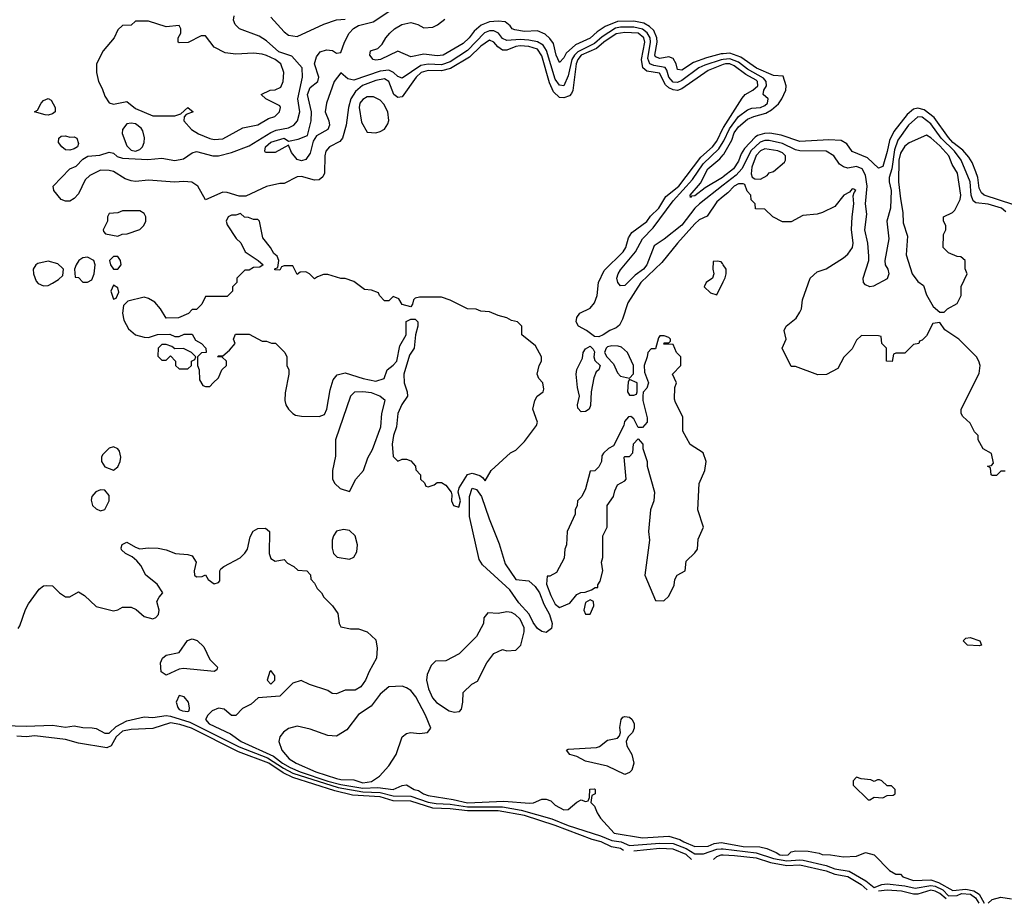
# Model space of a CAD drawing. Header units: inches. Extents: x 2671394 to 2765652, y 830470 to 955458.
# Tile 93 of 256: x 2726780 to 2731286, y 830969 to 835012. Entities that reach past the tile are written whole.
import ezdxf

# ---------------------------------------------------------------- set-up
doc = ezdxf.new("R2010")
doc.units = ezdxf.units.IN
doc.header["$MEASUREMENT"] = 0
doc.layers.add('C7823', color=7, linetype='Continuous')
doc.layers.add('C7833', color=7, linetype='Continuous')

msp = doc.modelspace()

# ---------------------------------------------------------------- linework, layer by layer
at = {"layer": 'C7823', "color": 2}
for points, elevation in [([(2730000, 834806.7), (2729930, 834780.3), (2729810, 834695.6), (2729790, 834688.2), (2729770, 834690.7), (2729750, 834700.3), (2729734.7, 834714.7), (2729707.9, 834767.9), (2729650, 834777.2), (2729632.2, 834792.2), (2729625, 834830), (2729640.2, 834910), (2729635.9, 834930), (2729610, 834951.1), (2729550, 834954), (2729510, 834947.8), (2729452.7, 834910), (2729419.9, 834880.1), (2729350, 834849.8), (2729334.3, 834830), (2729327, 834810), (2729311.2, 834688.8), (2729305.7, 834674.3), (2729295.8, 834664.2), (2729270, 834655.1), (2729250, 834656.9), (2729222.6, 834682.6), (2729204, 834724), (2729170, 834846.6), (2729150, 834877.2), (2729110.3, 834889.7), (2729070, 834892.2), (2729050, 834889.7), (2729010, 834873.3), (2728990, 834872.6), (2728967.6, 834887.6), (2728950, 834909.5), (2728930, 834918.7), (2728890, 834890.9), (2728838.6, 834841.4), (2728751.6, 834788.4), (2728710, 834778), (2728650, 834779.8), (2728617.6, 834770), (2728595.2, 834750), (2728530, 834659.6), (2728510, 834655.6), (2728492, 834670), (2728470, 834729.6), (2728450, 834741.5), (2728410, 834734.2), (2728348.3, 834711.7), (2728316.3, 834683.7), (2728295.6, 834650), (2728285.3, 834610), (2728274.9, 834530), (2728258, 834470), (2728244.7, 834455.3), (2728198.4, 834430), (2728180.9, 834410), (2728176.1, 834390), (2728175.3, 834310), (2728167.2, 834292.8), (2728150, 834279.6), (2728130, 834278.7), (2728070, 834295.1), (2728050, 834292.8), (2727990, 834262.7), (2727970, 834262.7), (2727910, 834249.5), (2727814.5, 834205.5), (2727784.9, 834204.9), (2727730, 834221.6), (2727710, 834222.4), (2727630, 834188), (2727595.1, 834250), (2727568.3, 834268.3), (2727531.7, 834271.7), (2727488.5, 834268.5), (2727370, 834278), (2727310, 834272.1), (2727290, 834274.5), (2727263.7, 834283.7), (2727210, 834317), (2727190, 834322.9), (2727150, 834324.5), (2727100.7, 834299.3), (2727080.3, 834279.7), (2727050, 834216), (2727030, 834193.6), (2727010, 834181.3), (2726990, 834181.3), (2726969.5, 834190), (2726936, 834230), (2726934, 834250), (2727009.6, 834330), (2727038, 834342), (2727070, 834374.8), (2727091.8, 834388.2), (2727147.6, 834392.4), (2727190, 834406), (2727210, 834401), (2727226.4, 834386.4), (2727250, 834378), (2727367.3, 834372.7), (2727430, 834379.1), (2727490, 834367.5), (2727530, 834374.9), (2727570, 834403.1), (2727590, 834408.8), (2727664.7, 834390), (2727690, 834389), (2727750, 834405.3), (2727830, 834435.3), (2727930, 834496.9), (2727953.8, 834506.2), (2728010, 834516.9), (2728034.3, 834530), (2728050.9, 834550), (2728062.7, 834590), (2728053.6, 834650), (2728074, 834750), (2728072.1, 834792.1), (2728026, 834846), (2727965.9, 834865.9), (2727910, 834916.3), (2727876.8, 834936.8), (2727786.6, 834970), (2727766.6, 834990), (2727759.3, 835010), (2727761.2, 835030)], 10), ([(2730000, 834830.4), (2729990, 834829.3), (2729915.5, 834804.5), (2729888.6, 834791.4), (2729810, 834734.2), (2729790, 834725.5), (2729770, 834727.1), (2729750, 834749.7), (2729741.7, 834781.7), (2729733.7, 834793.7), (2729682.3, 834802.3), (2729664.2, 834810), (2729654.1, 834834.1), (2729667.4, 834910), (2729664.9, 834930), (2729652, 834952), (2729630, 834968.6), (2729590, 834978.7), (2729530, 834978.7), (2729506.9, 834973.1), (2729445.4, 834934.6), (2729410, 834903.7), (2729334.2, 834865.8), (2729318.3, 834850), (2729307.2, 834830), (2729290, 834756), (2729270, 834709.7), (2729250, 834713.3), (2729230, 834740.5), (2729191, 834871), (2729175.8, 834895.8), (2729150, 834910.7), (2729110, 834918.8), (2729070, 834922.3), (2729010, 834917.2), (2728990, 834925.7), (2728970.6, 834950.6), (2728950, 834960.7), (2728930, 834961.5), (2728907.9, 834952.1), (2728830, 834871.7), (2728750, 834819), (2728710, 834805.4), (2728650, 834809.2), (2728616.6, 834803.4), (2728530, 834744.7), (2728510, 834751.8), (2728490.8, 834770.8), (2728470, 834780.9), (2728430, 834776.2), (2728310, 834736.4), (2728281.7, 834741.7), (2728250, 834769), (2728218.8, 834730), (2728184, 834630), (2728178.8, 834590), (2728194.8, 834550), (2728197.3, 834530), (2728190.7, 834510), (2728138.8, 834481.2), (2728122.8, 834457.2), (2728110, 834402), (2728090, 834373.2), (2728070, 834367), (2728050, 834373.2), (2728024.1, 834404.1), (2728010, 834438), (2727950, 834405.2), (2727905.2, 834405.2), (2727902, 834410), (2727905.1, 834430), (2727930, 834451.6), (2727990, 834470.3), (2728010, 834456), (2728054.8, 834465.2), (2728097.2, 834482.8), (2728114, 834550), (2728116, 834590), (2728098, 834670), (2728110, 834702), (2728144, 834730), (2728149.3, 834750), (2728129.7, 834809.7), (2728138, 834842), (2728155.1, 834864.9), (2728184.9, 834875.1), (2728211.9, 834871.9), (2728230, 834858.8), (2728250, 834862), (2728266, 834910), (2728288, 834950), (2728307.4, 834972.6), (2728330, 834986), (2728397.5, 835002.5), (2728469.4, 835050)], 6), ([(2727930, 835024.4), (2727990, 834956.5), (2728010, 834942), (2728050, 834934.9), (2728171.6, 834991.6), (2728230, 835011), (2728270, 835015.5)], 10), ([(2730000, 834856.7), (2729990, 834855.8), (2729922.7, 834837.3), (2729863.8, 834816.2), (2729810, 834780.7), (2729790, 834785.2), (2729784.2, 834810), (2729770, 834834.5), (2729750, 834842.4), (2729710, 834834.7), (2729690, 834842), (2729686.6, 834850), (2729696.8, 834910), (2729695.6, 834930), (2729682.2, 834962.2), (2729661.5, 834981.5), (2729636.2, 834996.2), (2729590, 835005.4), (2729515.4, 835004.6), (2729459.4, 834980.6), (2729423, 834957), (2729390, 834927.4), (2729323.1, 834896.9), (2729281.3, 834858.7), (2729270, 834837.2), (2729250, 834817.2), (2729234.5, 834850), (2729222.7, 834902.7), (2729206.7, 834926.7), (2729185.4, 834945.4), (2729150, 834961.2), (2729090, 834957.6), (2729045.4, 834965.4), (2729034, 834970), (2729024.8, 834984.8), (2729002, 835002), (2728970, 835006.3), (2728930, 835003), (2728892.1, 834987.9), (2728859.9, 834960.1), (2728837.6, 834930), (2728810, 834903.6), (2728718, 834850), (2728690, 834846.3), (2728630, 834854), (2728570, 834842), (2728510, 834868.7), (2728431.3, 834830), (2728410, 834826.6), (2728398, 834830), (2728382, 834850), (2728386, 834870), (2728419.3, 834880.7), (2728439.3, 834900.7), (2728455.3, 834930), (2728474, 834950), (2728495.3, 834970), (2728528.7, 834990), (2728570, 834999.1), (2728602, 834990), (2728630, 834974.8), (2728670, 834978.8), (2728691.8, 834988.2), (2728725.6, 835014.4)], 2), ([(2730000, 834203.8), (2729970, 834179.3), (2729926, 834114), (2729890, 834096.2), (2729870, 834077.6), (2729790.5, 833990), (2729718.6, 833901.4), (2729623.2, 833810), (2729563.2, 833716.8), (2729538.6, 833641.4), (2729524.8, 833615.2), (2729510, 833602), (2729481, 833590), (2729450, 833569.5), (2729430, 833561.2), (2729410, 833562), (2729374, 833590), (2729337.2, 833610), (2729326.6, 833630), (2729329.4, 833650), (2729342.7, 833670), (2729390, 833693), (2729410, 833716.3), (2729423, 833750), (2729429.3, 833810), (2729455.4, 833864.6), (2729541.6, 833950), (2729553.7, 833970), (2729566.1, 834013.9), (2729581.4, 834038.6), (2729650, 834088.7), (2729666.1, 834113.9), (2729704.2, 834150), (2729736.9, 834203.1), (2729796.8, 834250), (2729896.8, 834383.2), (2729950, 834430.4), (2729970, 834455.8), (2730000, 834518)], 10), ([(2730000, 834255.7), (2729890.3, 834170), (2729869.1, 834150), (2729810, 834072.6), (2729730, 834007.6), (2729682.9, 833977.1), (2729650.3, 833890), (2729634.6, 833870), (2729596.1, 833843.9), (2729550, 833796), (2729530, 833794), (2729517.2, 833810), (2729512.3, 833830), (2729518.4, 833850), (2729530, 833867.3), (2729597.6, 833950), (2729629.6, 834010), (2729679.7, 834060.3), (2729770, 834183.6), (2729858.4, 834281.6), (2729907.7, 834352.3), (2729979.1, 834420.9), (2730000, 834453.5)], 6), ([(2730000, 834293.3), (2729995.8, 834290), (2729916.7, 834243.3), (2729870, 834205.6), (2729854.8, 834205.2), (2729850, 834198), (2729847.6, 834210), (2729895.1, 834264.9), (2729928.6, 834330), (2729984.1, 834375.9), (2730000, 834394)], 2), ([(2730000, 833890.8), (2729996.6, 833896.6), (2729990, 833904), (2729972, 833908), (2729954, 833906), (2729951.3, 833870), (2729956, 833850), (2729950.9, 833829.1), (2729922, 833810), (2729912, 833790), (2729942, 833762), (2729970, 833754), (2730000, 833813)], 14), ([(2726772.9, 832227.1), (2726781.2, 832238.8), (2726806.3, 832313.7), (2726820.2, 832339.8), (2726870, 832406), (2726890, 832421), (2726903.6, 832423.6), (2726930, 832422), (2726962, 832390), (2726990, 832371.3), (2727010, 832371.3), (2727050, 832394), (2727077.5, 832377.5), (2727130, 832326.8), (2727210, 832306.8), (2727228.9, 832311.1), (2727250, 832324.7), (2727290, 832324.7), (2727313.7, 832313.7), (2727350, 832281), (2727390, 832271), (2727404, 832276), (2727415.3, 832290), (2727419, 832310), (2727408, 832350), (2727418, 832370), (2727435.3, 832390), (2727409.6, 832430), (2727358, 832470), (2727334.5, 832514.5), (2727316.6, 832536.6), (2727294.8, 832554.8), (2727264, 832570), (2727246.6, 832586.6), (2727244, 832596), (2727248.9, 832611.1), (2727270, 832622), (2727310, 832598), (2727330, 832591.3), (2727370, 832596), (2727414.4, 832594.4), (2727450, 832586.8), (2727494, 832570), (2727550, 832564.9), (2727570, 832558.8), (2727587.7, 832530), (2727579.1, 832490), (2727580.7, 832470), (2727590, 832463), (2727615.1, 832464.9), (2727630, 832472), (2727642.8, 832450), (2727670, 832430.6), (2727690, 832437.3), (2727695.8, 832444.2), (2727696, 832490), (2727701.2, 832498.8), (2727714, 832510), (2727789.2, 832550), (2727810, 832570.8), (2727822, 832590), (2727834.3, 832645.7), (2727848.7, 832671.3), (2727870, 832683.7), (2727905.2, 832685.2), (2727922.8, 832670), (2727921.6, 832570), (2727930, 832546), (2727950, 832534.8), (2727990, 832542), (2728005.4, 832525.4), (2728034, 832510), (2728052.7, 832492.7), (2728094, 832490), (2728111.6, 832471.6), (2728112.7, 832452.7), (2728130, 832434), (2728142, 832410), (2728162, 832390), (2728172, 832370), (2728211.3, 832330), (2728235.3, 832295.3), (2728242, 832250), (2728250, 832234), (2728294.6, 832225.4), (2728330, 832224.7), (2728370, 832211.3), (2728410, 832174), (2728416.8, 832136.8), (2728413, 832090), (2728379.1, 832030), (2728363, 831990), (2728340.9, 831959.1), (2728316.1, 831943.9), (2728270, 831944), (2728230, 831928), (2728210, 831928.7), (2728190, 831942), (2728106, 831970), (2728068.4, 831988.4), (2728030, 831976), (2727970, 831917.2), (2727871.1, 831908.9), (2727839.8, 831880.2), (2727799.6, 831860.4), (2727770, 831828.7), (2727750, 831828.7), (2727716.6, 831856.6), (2727690, 831862), (2727661, 831850), (2727641, 831830), (2727631, 831810), (2727647.3, 831790), (2727744.9, 831744.9), (2727793, 831710), (2727942.2, 831642.2), (2727983, 831610), (2728018.2, 831590), (2728064, 831570), (2728190, 831528.1), (2728250, 831512.2), (2728350, 831496.1), (2728418.6, 831498.6), (2728489.7, 831490.3), (2728530, 831507.7), (2728550, 831511.3), (2728584.7, 831490), (2728605.1, 831485.1), (2728627.7, 831470), (2728650, 831462.3), (2728764.5, 831444.5), (2728830, 831428.7), (2728996, 831436), (2729113.6, 831426.4), (2729132.1, 831427.9), (2729170, 831444.7), (2729190, 831444.7), (2729210, 831438), (2729230, 831418), (2729270, 831396), (2729290, 831398), (2729330, 831432), (2729350, 831442), (2729370, 831434), (2729382, 831438), (2729387.3, 831452.7), (2729389, 831491), (2729410, 831492), (2729414, 831490), (2729414, 831470), (2729398, 831462), (2729394, 831430), (2729410, 831414), (2729422.5, 831382.5), (2729438.5, 831358.5), (2729501, 831290), (2729630, 831268.2), (2729750, 831276.4), (2729801.5, 831261.5), (2729818.7, 831250), (2729870, 831229.4), (2729930, 831230.2), (2729957.9, 831242.1), (2729990, 831247), (2730000, 831245.2)], 10), ([(2726710, 831783.1), (2726810, 831779.1), (2726930, 831783.6), (2726990, 831775.3), (2727030, 831781.6), (2727070, 831772.7), (2727112.3, 831772.3), (2727130, 831768.4), (2727170, 831746.7), (2727190, 831747), (2727221.4, 831778.6), (2727270, 831804.4), (2727350, 831822.8), (2727390, 831819.3), (2727450, 831828.1), (2727470, 831825.2), (2727558.1, 831798.1), (2727784.8, 831684.8), (2727914.1, 831634.1), (2727986.7, 831586.7), (2728030, 831565), (2728238.3, 831498.3), (2728350, 831478.8), (2728430, 831476.6), (2728490, 831461.4), (2728570, 831459), (2728650, 831431.3), (2728685.4, 831425.4), (2728750, 831422.8), (2728830, 831410.5), (2728990, 831410.6), (2729075.7, 831395.7), (2729215, 831355), (2729290, 831324.7), (2729438, 831278), (2729490, 831256.2), (2729533, 831250), (2729570, 831233.6), (2729710, 831244), (2729770, 831242.1), (2729830, 831219), (2729870, 831195.2), (2729910, 831195.9), (2729970, 831217), (2729990, 831218.6), (2730000, 831217.4)], 6), ([(2729543.8, 831210), (2729530, 831220.1), (2729488.1, 831228), (2729440.4, 831250), (2729400.1, 831260.1), (2729230, 831324.8), (2729089.9, 831370.1), (2728970, 831392.1), (2728830, 831391.5), (2728750, 831401.4), (2728670, 831404.4), (2728570, 831436), (2728490, 831438.5), (2728430, 831455.7), (2728303.7, 831463.7), (2728222.8, 831482.8), (2728030, 831544.6), (2727985.9, 831565.9), (2727920.8, 831610), (2727782.1, 831662.1), (2727567.2, 831770), (2727512.9, 831787.1), (2727470, 831794.4), (2727390, 831769.2), (2727290, 831764.7), (2727250, 831756.8), (2727222.5, 831730), (2727198.9, 831690), (2727179, 831681), (2727050, 831702), (2726990, 831719), (2726850, 831735.6), (2726810, 831730.3), (2726766.7, 831733.3)], 2), ([(2729855, 831170), (2729830, 831191.7), (2729770, 831216.1), (2729710, 831219), (2729590, 831207.3)], 2), ([(2729955.1, 831170), (2729970, 831182.4), (2729990, 831190.2), (2730000, 831189.9)], 2)]:
    msp.add_lwpolyline(points, dxfattribs=dict(at, elevation=elevation))
for points, elevation in [([(2727370, 835006), (2727310, 835006), (2727290, 834988), (2727250, 834986), (2727230, 834966), (2727212, 834930), (2727162, 834870), (2727131.3, 834810), (2727131.3, 834770), (2727141, 834730), (2727158, 834698), (2727170, 834662), (2727190, 834632), (2727210, 834626), (2727270, 834638), (2727310, 834606), (2727390, 834572), (2727490, 834572), (2727518, 834582), (2727550, 834611.3), (2727574, 834590), (2727542, 834578), (2727532.7, 834567.3), (2727532, 834550), (2727566, 834510), (2727598, 834490), (2727650, 834468), (2727670, 834464), (2727710, 834467.3), (2727802, 834518), (2727870, 834531), (2727919.5, 834560.5), (2727948, 834570), (2727968.7, 834590), (2727973.2, 834610), (2727970, 834618), (2727906, 834650), (2727886, 834670), (2727926, 834690), (2727950, 834691), (2727976, 834704), (2727986, 834730), (2727989.3, 834770), (2727975.1, 834810), (2727948.7, 834830), (2727910, 834849.2), (2727890, 834854), (2727850, 834859.3), (2727770, 834855.3), (2727720.4, 834860.4), (2727670, 834886), (2727630, 834938), (2727610, 834938), (2727551.6, 834908.4), (2727510, 834906), (2727506, 834910), (2727506, 834930), (2727518, 834950), (2727518, 834970), (2727510, 834986), (2727450, 834979)], 14), ([(2728399.7, 834659.7), (2728370, 834659.6), (2728350, 834647.6), (2728337.4, 834630), (2728334.3, 834610), (2728344, 834544), (2728370, 834498), (2728410, 834494.8), (2728430, 834501), (2728449.3, 834510.7), (2728464.5, 834535.5), (2728469.5, 834550.5), (2728465.6, 834590), (2728445.9, 834625.9), (2728430, 834644.5)], 14), ([(2726910, 834575.3), (2726896.4, 834576.4), (2726848, 834590), (2726862, 834598), (2726878, 834630), (2726890, 834642), (2726910, 834652), (2726923.6, 834643.6), (2726942, 834610), (2726942, 834590), (2726930, 834582)], 10), ([(2727290, 834539.3), (2727270, 834535.1), (2727250.6, 834510), (2727248.7, 834491.3), (2727270, 834434.8), (2727290, 834414.9), (2727310, 834410.4), (2727330, 834418), (2727342, 834430), (2727349.5, 834450), (2727352.1, 834472.1), (2727344.5, 834504.5), (2727336.6, 834516.6), (2727310, 834536)], 14), ([(2727010, 834474.8), (2727030, 834476), (2727042, 834470), (2727050, 834446), (2727044.7, 834430), (2727030, 834421.2), (2727010, 834415.1), (2726990, 834417), (2726972.7, 834430), (2726958, 834450), (2726959, 834470), (2726970, 834478.8), (2726990, 834480.7)], 10), ([(2727330, 834138), (2727250, 834138), (2727230, 834128), (2727190, 834126), (2727182, 834110), (2727182, 834090), (2727162, 834050), (2727163.6, 834043.6), (2727172.7, 834032.7), (2727230, 834022), (2727248.9, 834031.1), (2727272.7, 834032.7), (2727330, 834052), (2727348, 834070), (2727358, 834090), (2727358, 834110), (2727350, 834126)], 14), ([(2727790, 834126), (2727770, 834118), (2727750, 834118), (2727734, 834110), (2727724.7, 834090), (2727730, 834074), (2727771.6, 834011.6), (2727791.6, 833991.6), (2727812, 833950), (2727870.9, 833910.9), (2727894, 833890), (2727879.6, 833880.4), (2727850, 833878), (2727830, 833866), (2727810, 833866), (2727774, 833830), (2727774, 833810), (2727754, 833790), (2727754, 833770), (2727730, 833746), (2727630, 833746), (2727614, 833710), (2727590, 833686), (2727570, 833686), (2727552.7, 833667.3), (2727507.3, 833647.3), (2727450, 833646), (2727425.2, 833690), (2727399.1, 833719.1), (2727370, 833737.2), (2727350, 833742.7), (2727275.9, 833724.1), (2727254.8, 833705.2), (2727250.6, 833670), (2727257.3, 833637.3), (2727277.5, 833597.5), (2727310.3, 833570.3), (2727350, 833559.1), (2727370, 833558.8), (2727411.6, 833571.6), (2727467.3, 833572.7), (2727490, 833562), (2727510, 833562), (2727532.7, 833572.7), (2727570, 833574), (2727585.4, 833545.4), (2727612, 833530), (2727632, 833510), (2727634, 833490), (2727612.7, 833487.3), (2727594, 833470), (2727594, 833430), (2727602, 833410), (2727603.6, 833363.6), (2727618, 833338), (2727630, 833334), (2727650, 833334), (2727666, 833350), (2727690, 833374), (2727706, 833410), (2727726, 833430), (2727726, 833450), (2727707.3, 833467.3), (2727686, 833470), (2727690, 833474), (2727710, 833474), (2727740.4, 833499.6), (2727766, 833530), (2727758, 833550), (2727767.3, 833572.7), (2727830, 833574), (2727890, 833542), (2727910, 833542), (2727932.7, 833532.7), (2727951.6, 833531.6), (2727994, 833490), (2728002, 833470), (2728002, 833430), (2728012, 833410), (2728012, 833390), (2727994.8, 833305.2), (2727994, 833270), (2727998.8, 833250), (2728010.7, 833230), (2728030.4, 833210.4), (2728042.8, 833202.8), (2728070, 833197.6), (2728150, 833196), (2728174.4, 833205.6), (2728185.1, 833230), (2728201.2, 833318.8), (2728215.1, 833364.9), (2728232.7, 833387.3), (2728270, 833396), (2728352, 833370), (2728410, 833358), (2728448, 833370), (2728462, 833410), (2728490, 833430.7), (2728506.6, 833450), (2728520.4, 833519.6), (2728548.7, 833570), (2728549.1, 833630.9), (2728570, 833642), (2728590, 833642), (2728602, 833630), (2728602, 833610), (2728591.3, 833570), (2728584.7, 833510), (2728563.4, 833476.6), (2728538, 833390), (2728539.5, 833350), (2728553, 833310), (2728554.8, 833290), (2728528.2, 833251.8), (2728510.7, 833210), (2728504, 833150), (2728490.7, 833110), (2728484.9, 833070), (2728490, 833014), (2728510, 832992), (2728530, 833002), (2728550, 833002), (2728570, 832994), (2728592, 832970), (2728592.7, 832952.7), (2728614, 832930), (2728614, 832910), (2728632.7, 832892.7), (2728638, 832878), (2728650, 832874), (2728676.4, 832883.6), (2728690, 832894), (2728710, 832894), (2728730, 832882), (2728754, 832850), (2728758, 832838), (2728756, 832810), (2728766, 832790), (2728790, 832781), (2728797, 832810), (2728786, 832850), (2728792, 832870), (2728830, 832931), (2728850, 832937.3), (2728885.8, 832925.8), (2728898, 832918), (2728910, 832902), (2728938, 832950), (2729026, 833030), (2729050, 833042), (2729090, 833082), (2729144.7, 833155.3), (2729149, 833170), (2729128.7, 833230), (2729138, 833270), (2729148, 833290), (2729175.3, 833310), (2729178, 833322), (2729174, 833350), (2729155.3, 833370), (2729148.7, 833390), (2729158, 833430), (2729168, 833450), (2729168, 833470), (2729140.4, 833520.4), (2729078, 833570), (2729078, 833610), (2729058, 833630), (2729030, 833635.3), (2729010, 833648.7), (2728970, 833658), (2728930, 833675.3), (2728890, 833678), (2728868.4, 833688.4), (2728830, 833688.7), (2728750, 833728.7), (2728710, 833742), (2728610, 833742), (2728590, 833738), (2728582, 833730), (2728578, 833710), (2728570, 833698), (2728530, 833708.7), (2728514.6, 833734.6), (2728490, 833746), (2728470, 833726), (2728450, 833726), (2728426, 833750), (2728422, 833762), (2728390, 833774), (2728358, 833778), (2728310, 833814), (2728270, 833828.7), (2728250, 833828), (2728190, 833846), (2728170, 833846), (2728143.6, 833836.4), (2728130, 833826), (2728106, 833850), (2728090, 833858), (2728063.6, 833856.4), (2728050, 833846), (2728030, 833886), (2727990, 833886), (2727978, 833882), (2727970, 833866), (2727948.4, 833868.4), (2727947.3, 833872.7), (2727962, 833878), (2727966, 833910), (2727958, 833930), (2727943.1, 833943.1), (2727928, 833970), (2727893.6, 834013.6), (2727878, 834090), (2727870, 834098), (2727850, 834098), (2727827.3, 834107.3), (2727808.4, 834108.4)], 14), ([(2726910, 833907.1), (2726863.1, 833896.9), (2726854, 833890), (2726842, 833870), (2726844, 833850), (2726855.9, 833815.9), (2726864.5, 833804.5), (2726890, 833794), (2726910, 833796.3), (2726930, 833806.8), (2726957.2, 833822.8), (2726977.5, 833842.5), (2726981.2, 833870), (2726975.9, 833875.9), (2726955.1, 833895)], 14), ([(2727090, 833926), (2727070, 833922.7), (2727051, 833910), (2727038, 833890), (2727031.3, 833870), (2727034, 833834), (2727050, 833832), (2727070, 833812), (2727090, 833812), (2727110, 833822), (2727121.2, 833850), (2727125.2, 833890), (2727119, 833910)], 14), ([(2727230, 833928.7), (2727210, 833928.7), (2727191.3, 833910), (2727196, 833890), (2727210, 833871.3), (2727230, 833871.3), (2727244, 833890), (2727241.2, 833910)], 14), ([(2727210, 833798), (2727198, 833770), (2727210, 833734), (2727222, 833738), (2727234, 833766), (2727230, 833786)], 14), ([(2729730, 833566), (2729710, 833566), (2729703.6, 833556.4), (2729690, 833506), (2729670, 833506), (2729654, 833490), (2729652, 833470), (2729638, 833430), (2729639.6, 833399.6), (2729658, 833350), (2729650, 833326), (2729632.7, 833307.3), (2729632, 833290), (2729632, 833270), (2729651.3, 833190), (2729651.3, 833170), (2729630, 833146), (2729610, 833146), (2729590, 833186), (2729576.4, 833196.4), (2729565.4, 833194.6), (2729547.1, 833172.9), (2729544.7, 833155.3), (2729498, 833062), (2729474, 833050), (2729451.6, 833028.4), (2729443.6, 833016.4), (2729442, 832990), (2729430, 832966), (2729411.6, 832948.4), (2729390, 832946), (2729370, 832866), (2729352, 832830), (2729332, 832810), (2729331.1, 832788.9), (2729322, 832770), (2729322, 832750), (2729284.7, 832670), (2729282, 832610), (2729274, 832590), (2729271.6, 832548.4), (2729236.9, 832483.1), (2729206, 832466), (2729194, 832466), (2729191.3, 832430), (2729210, 832378), (2729230, 832338), (2729250, 832322), (2729298, 832342), (2729330, 832382), (2729348.4, 832391.6), (2729367.3, 832392.7), (2729396.4, 832403.6), (2729414, 832414), (2729426, 832414), (2729426, 832426), (2729436.4, 832443.6), (2729448, 832490), (2729442, 832530), (2729448.4, 832551.6), (2729448.7, 832650), (2729468, 832690), (2729468.7, 832790), (2729498, 832830), (2729503.1, 832856.9), (2729516.4, 832883.6), (2729550, 832902), (2729555.3, 832910), (2729546, 833010), (2729550, 833014), (2729570, 833014), (2729586, 833030), (2729588.4, 833071.6), (2729610, 833094), (2729631.3, 833070), (2729631.3, 833050), (2729652, 832990), (2729652, 832970), (2729684.7, 832850), (2729682, 832810), (2729666, 832770), (2729658, 832670), (2729662, 832630), (2729641, 832470), (2729690, 832354), (2729727.3, 832352.7), (2729750, 832374), (2729774.6, 832425.4), (2729778, 832450), (2729788, 832470), (2729826, 832490), (2729830, 832534), (2729870, 832572), (2729882, 832590), (2729884.7, 832635.3), (2729908.7, 832690), (2729884, 832770), (2729889, 832890), (2729915.3, 832950), (2729922, 832990), (2729908, 833030), (2729848.9, 833068.9), (2729815.3, 833130), (2729814.6, 833194.6), (2729780.4, 833260.4), (2729776.4, 833276.4), (2729778, 833330), (2729786, 833350), (2729768, 833390), (2729806, 833430), (2729806, 833470), (2729786, 833490), (2729770, 833526), (2729727.3, 833527.3), (2729730, 833534), (2729750, 833534), (2729758, 833542), (2729758, 833550), (2729750, 833558)], 14), ([(2727450, 833526), (2727430, 833526), (2727414, 833510), (2727412.7, 833472.7), (2727430, 833454), (2727450, 833454), (2727470, 833474), (2727494, 833450), (2727494, 833430), (2727510, 833414), (2727550, 833414), (2727566, 833430), (2727566, 833450), (2727582, 833458), (2727586, 833470), (2727566, 833490), (2727530, 833508), (2727490, 833506), (2727476.4, 833516.4)], 14), ([(2729350, 833218.4), (2729334.9, 833234.9), (2729332.8, 833250), (2729341.1, 833290), (2729332, 833330), (2729326.6, 833390), (2729330, 833411.3), (2729356, 833464), (2729359.3, 833490), (2729370, 833506), (2729390, 833518.8), (2729404.9, 833504.9), (2729410, 833492), (2729406.8, 833470), (2729412.2, 833452.2), (2729436, 833430), (2729431, 833410), (2729418.8, 833401.2), (2729407.1, 833372.9), (2729394.9, 833310), (2729392.7, 833247.3), (2729385.5, 833230), (2729370, 833218.7)], 10), ([(2729490, 833520.4), (2729470, 833515.4), (2729463.7, 833510), (2729456.9, 833490), (2729467.6, 833470), (2729497.7, 833437.7), (2729516.5, 833396.5), (2729530, 833380.7), (2729570, 833372), (2729588.7, 833391.3), (2729589.3, 833430), (2729560.9, 833490), (2729533.9, 833513.9), (2729518.7, 833518.7)], 14), ([(2729570, 833366), (2729564.7, 833355.3), (2729562, 833310), (2729570, 833294), (2729590, 833294), (2729602, 833298), (2729606, 833310), (2729606, 833350)], 14), ([(2728350, 833309.6), (2728312.8, 833307.2), (2728293.4, 833290), (2728224.9, 833090), (2728225.4, 833014.6), (2728211.3, 832950), (2728211.3, 832910), (2728222, 832890), (2728246.4, 832866.4), (2728290, 832854), (2728318, 832910), (2728354, 832950), (2728372.7, 833007.3), (2728394.2, 833045.8), (2728433.2, 833150), (2728437.2, 833210), (2728452.7, 833270), (2728429, 833290), (2728390, 833305.1)], 14), ([(2727210, 833057), (2727190, 833052.3), (2727159.1, 833020.9), (2727154, 833010), (2727154.8, 832990), (2727170, 832966.8), (2727208.9, 832951.1), (2727230, 832966), (2727240.7, 832990), (2727242.9, 833010), (2727237.4, 833037.4), (2727230, 833049.2)], 14), ([(2727150, 832860.9), (2727128.7, 832851.3), (2727110.7, 832830), (2727106.7, 832813.3), (2727114, 832790), (2727130, 832774), (2727150, 832765.5), (2727170, 832771), (2727189.3, 832810), (2727190, 832835.3), (2727170, 832859.3)], 14), ([(2729190, 832208.2), (2729170, 832212), (2729150, 832227.1), (2729130, 832254.3), (2729112, 832292), (2729064, 832344), (2729022.8, 832402.8), (2728897.6, 832517.6), (2728882.4, 832542.4), (2728838.9, 832738.9), (2728837.8, 832830), (2728850, 832868.2), (2728870, 832863.1), (2728893.7, 832830), (2728928.3, 832728.3), (2728974.1, 832614.1), (2729002, 832522), (2729050, 832450.4), (2729110, 832445.2), (2729139.1, 832419.1), (2729159, 832390), (2729178.5, 832338.5), (2729204.1, 832290), (2729216.2, 832250), (2729213, 832227)], 10), ([(2728261.3, 832678.7), (2728230, 832671.2), (2728215.5, 832650), (2728210.5, 832630), (2728210, 832594), (2728216.3, 832570), (2728232.8, 832552.8), (2728290, 832544.4), (2728310, 832553.4), (2728323.5, 832576.5), (2728326, 832610), (2728315.8, 832650), (2728290, 832675.1)], 14), ([(2729390, 832358), (2729370, 832346), (2729361, 832310), (2729370, 832292), (2729390, 832292), (2729408, 832330), (2729406, 832350)], 14), ([(2729010, 832302), (2728970, 832295.3), (2728922, 832298), (2728904.7, 832275.3), (2728902, 832250), (2728871.3, 832190), (2728792, 832110), (2728730, 832078), (2728683.6, 832076.4), (2728663.6, 832056.4), (2728644.5, 832015.5), (2728642, 831990), (2728650.6, 831950), (2728668.5, 831908.5), (2728687, 831887), (2728746, 831850), (2728770, 831844), (2728790, 831846), (2728793.2, 831846.8), (2728802, 831858), (2728808.7, 831890), (2728810, 831934), (2728848.9, 831971.1), (2728874.6, 831985.4), (2728918, 832070), (2728950, 832112), (2728989, 832131), (2729010, 832124), (2729050, 832127.3), (2729073.2, 832150), (2729088.4, 832211.6), (2729088.7, 832230), (2729070, 832268.7), (2729048, 832290), (2729030, 832299)], 14), ([(2727670, 832029.4), (2727530, 832043), (2727510, 832039.7), (2727450, 832012.3), (2727427.9, 832027.9), (2727424.2, 832070), (2727434, 832090), (2727450, 832104.4), (2727510, 832117.1), (2727548.2, 832171.8), (2727570, 832179.3), (2727591.8, 832171.8), (2727622.9, 832142.9), (2727650, 832084.7), (2727684.7, 832050), (2727682, 832038)], 6), ([(2727930, 832034), (2727924.7, 832030), (2727912, 831990), (2727930, 831972), (2727948, 831990), (2727948, 832010)], 10), ([(2728530, 831962), (2728470, 831959), (2728430, 831925.2), (2728388.4, 831871.6), (2728330, 831832.7), (2728276.7, 831763.3), (2728230, 831734), (2728190, 831737.2), (2728110, 831766), (2728050, 831779), (2728010, 831769), (2727988, 831752), (2727971, 831730), (2727966.8, 831710), (2727979.1, 831670), (2728013, 831630), (2728044.9, 831610), (2728135.5, 831570), (2728230, 831539.4), (2728250, 831534.7), (2728310, 831534), (2728350, 831520.2), (2728390, 831526), (2728426.6, 831550), (2728470, 831597.3), (2728503.6, 831650), (2728530, 831731), (2728550, 831746), (2728569.1, 831750.9), (2728610, 831746), (2728646, 831750), (2728662, 831770), (2728637, 831830), (2728593, 831913), (2728570, 831942.7), (2728550, 831955.1)], 14), ([(2727510, 831919.3), (2727496.4, 831890), (2727504.4, 831864.4), (2727510, 831856.3), (2727524.7, 831850), (2727550, 831847.3), (2727555.3, 831850), (2727557.2, 831862.8), (2727552.7, 831890), (2727533.6, 831913.6)], 10), ([(2729550, 831558), (2729470, 831597), (2729370, 831619.3), (2729330, 831641.2), (2729298, 831650), (2729282, 831670), (2729290, 831674.8), (2729418.9, 831681.1), (2729433.8, 831686.2), (2729470, 831714.8), (2729515.1, 831724.9), (2729525.2, 831734.8), (2729529.2, 831750), (2729526, 831774), (2729533.2, 831810), (2729540.1, 831819.9), (2729550, 831824), (2729570, 831820.7), (2729582.8, 831810), (2729592.7, 831790), (2729592.4, 831770), (2729584.9, 831750), (2729564.7, 831730), (2729554.8, 831710), (2729559.1, 831690), (2729581.6, 831650), (2729590.6, 831610), (2729582, 831578), (2729570, 831568)], 10)]:
    msp.add_lwpolyline(points, close=True, dxfattribs=dict(at, elevation=elevation))
at = {"layer": 'C7833', "color": 2}
for points, elevation in [([(2730000, 834394), (2730002.8, 834397.2), (2730038.5, 834461.5), (2730050, 834494), (2730070, 834522), (2730110, 834557), (2730139, 834570), (2730194.9, 834585.1), (2730220.4, 834599.6), (2730252.7, 834627.3), (2730268.3, 834650), (2730285.6, 834690), (2730287.6, 834710), (2730273.6, 834753.6), (2730230, 834757.7), (2730152, 834790), (2730080.5, 834840.5), (2730030, 834859.4), (2730000, 834856.7)], 2), ([(2730000, 834453.5), (2730002.6, 834457.5), (2730027.7, 834512.3), (2730070, 834569.2), (2730110, 834600.2), (2730130, 834607), (2730170, 834610.3), (2730190, 834619.6), (2730202, 834630), (2730205.6, 834650), (2730182, 834670), (2730186, 834690), (2730198, 834710), (2730196.1, 834730), (2730184.3, 834744.3), (2730110, 834786.6), (2730070, 834817.4), (2730030, 834833.8), (2730000, 834830.4)], 6), ([(2730000, 834518), (2730000.6, 834519.4), (2730086.4, 834653.6), (2730099.6, 834670), (2730134.7, 834690), (2730157.2, 834710), (2730156.4, 834730), (2730150, 834735.3), (2730102.3, 834762.3), (2730050, 834801.2), (2730030, 834810.5), (2730010, 834810.5), (2730000, 834806.7)], 10), ([(2731330, 834165.2), (2731194, 834210), (2731180.6, 834220.6), (2731170, 834242), (2731163.9, 834290), (2731155.8, 834315.8), (2731138.5, 834358.5), (2731123.2, 834383.2), (2731095.3, 834415.3), (2731050, 834449.8), (2731030, 834472.6), (2730964.7, 834564.7), (2730919.4, 834599.4), (2730890, 834607.8), (2730870, 834602.7), (2730840.9, 834579.1), (2730779.5, 834500.5), (2730759.7, 834460.3), (2730750, 834408.7), (2730730, 834340.9), (2730710, 834333.2), (2730660.1, 834380.1), (2730590, 834409.4), (2730564.8, 834444.8), (2730539.1, 834459.1), (2730482.6, 834462.6), (2730350, 834455.1), (2730264.1, 834484.1), (2730212.4, 834492.4), (2730188.8, 834491.2), (2730156.9, 834483.1), (2730145.3, 834474.7), (2730096.9, 834423.1), (2730081.4, 834398.6), (2730070, 834365.1), (2730046.4, 834330), (2730000, 834293.3)], 2), ([(2731293, 834133), (2731273.5, 834150), (2731212.4, 834167.6), (2731154.9, 834174.9), (2731143.3, 834183.3), (2731133.5, 834210), (2731128.7, 834270), (2731088.8, 834370), (2731057.4, 834410), (2730997, 834470), (2730950, 834536.5), (2730910, 834565.6), (2730890, 834568.5), (2730847.9, 834530), (2730798.9, 834461.1), (2730783.5, 834416.5), (2730770.8, 834329.2), (2730758.5, 834290), (2730758.3, 834270), (2730767.7, 834230), (2730765.2, 834150), (2730748.7, 834090), (2730757.6, 834010), (2730739.1, 833910), (2730740.7, 833890), (2730753, 833870), (2730758, 833850), (2730750, 833827), (2730686.4, 833793.6), (2730670.6, 833789.4), (2730650, 833799), (2730641.2, 833810), (2730639.3, 833830), (2730665.2, 833910), (2730665.2, 833930), (2730661.6, 833990), (2730647.3, 834050), (2730657, 834123), (2730649.8, 834170), (2730658, 834250), (2730650, 834301.2), (2730635.8, 834330), (2730610, 834340.4), (2730570, 834333.3), (2730550, 834339.6), (2730531.3, 834351.3), (2730505.2, 834390), (2730471, 834411), (2730350, 834411.7), (2730330, 834416.8), (2730270, 834445.2), (2730210, 834459.5), (2730190, 834459.5), (2730168.2, 834451.8), (2730126.7, 834413.3), (2730084.6, 834330), (2730058.6, 834301.4), (2730000, 834255.7)], 6), ([(2731290, 832946), (2731270, 832946), (2731250, 832926), (2731230, 832926), (2731226, 832930), (2731222, 832962), (2731208, 832970), (2731227.3, 832972.7), (2731236.4, 832983.6), (2731227.3, 833027.3), (2731188.9, 833048.9), (2731166, 833090), (2731166, 833110), (2731150, 833126), (2731130, 833166), (2731096.4, 833196.4), (2731088, 833210), (2731088, 833230), (2731170, 833394), (2731175.3, 833430), (2731168.7, 833450), (2731158, 833470), (2731078, 833550), (2731013.6, 833593.6), (2730990, 833626), (2730958, 833622), (2730930, 833566), (2730910, 833546), (2730898, 833542), (2730894, 833530), (2730870, 833526), (2730830, 833486), (2730790, 833486), (2730778, 833482), (2730772, 833448), (2730746, 833450), (2730746, 833510), (2730726, 833530), (2730722, 833562), (2730710, 833566), (2730632.7, 833567.3), (2730610, 833546), (2730590, 833506), (2730551.6, 833468.4), (2730523.6, 833416.4), (2730471.6, 833388.4), (2730432.7, 833387.3), (2730330, 833426), (2730310, 833426), (2730269.1, 833509.1), (2730288, 833550), (2730278, 833590), (2730288, 833610), (2730332.9, 833647.1), (2730350, 833674), (2730358, 833690), (2730362, 833730), (2730398, 833830), (2730430, 833858), (2730470, 833872), (2730550, 833922.8), (2730570, 833938.8), (2730591.6, 833970), (2730594, 833990), (2730587, 834053), (2730589, 834111), (2730597.2, 834170), (2730594, 834206), (2730598, 834222), (2730606, 834230), (2730596.4, 834236.4), (2730590, 834238), (2730576.9, 834223.1), (2730552, 834210), (2730510, 834158), (2730454, 834130), (2730430, 834122), (2730363.6, 834116.4), (2730310, 834088), (2730270, 834088), (2730226, 834110), (2730190, 834146), (2730147.3, 834147.3), (2730146, 834170), (2730127.3, 834187.3), (2730126, 834210), (2730108.4, 834228.4), (2730098, 834258), (2730090, 834262), (2730070, 834260.9), (2730050, 834251.2), (2730019.9, 834220.1), (2730000, 834203.8)], 10), ([(2730000, 833813), (2730009.1, 833830.9), (2730012.7, 833850), (2730012.3, 833870), (2730000, 833890.8)], 14), ([(2730000, 831245.2), (2730090, 831229.5), (2730167.1, 831227.1), (2730199.2, 831219.2), (2730241.7, 831201.7), (2730258, 831190), (2730270, 831189), (2730296, 831190), (2730310, 831204), (2730331.5, 831208.5), (2730387.9, 831207.9), (2730438.8, 831198.8), (2730451.6, 831191.6), (2730490, 831191.3), (2730550, 831182), (2730610, 831184.7), (2730650, 831202), (2730690.9, 831190.9), (2730759.6, 831119.6), (2730790, 831102), (2730810, 831102), (2730822, 831090), (2730870, 831073), (2730950, 831075.5), (2730984, 831064), (2731050, 831027.3), (2731110, 831032.9), (2731145.9, 831025.9), (2731170.7, 831010.7), (2731193.4, 830970)], 10), ([(2730000, 831217.4), (2730150, 831199.1), (2730230, 831173.9), (2730290, 831163.6), (2730350, 831168.4), (2730365.8, 831165.8), (2730470, 831141.9), (2730510, 831127.2), (2730576.3, 831116.3), (2730652.2, 831072.2), (2730690, 831040.7), (2730724.8, 831055.2), (2730750, 831058.3), (2730830, 831048.7), (2730877.7, 831037.7), (2730950, 831050.1), (2730970, 831046.6), (2731004.5, 831030), (2731030, 831003.5), (2731070, 831004.2), (2731090, 831013.3), (2731130.8, 831010.8), (2731154.4, 830994.4), (2731169.6, 830970)], 6), ([(2730000, 831189.9), (2730051.7, 831188.3), (2730150, 831177), (2730215.4, 831155.4), (2730290, 831141.3), (2730350, 831145), (2730470, 831117.6), (2730510, 831102), (2730570, 831091.4), (2730630, 831055.5), (2730658.8, 831030)], 2), ([(2731020.1, 830990), (2730990, 831014), (2730970, 831024.6), (2730950, 831028.4), (2730890, 831011.4), (2730870, 831011.3), (2730815.9, 831024.1), (2730750, 831028.6), (2730710, 831024.2)], 2), ([(2731211.2, 830968.8), (2731230, 830986), (2731270, 830997.7), (2731319.1, 830990)], 10)]:
    msp.add_lwpolyline(points, dxfattribs=dict(at, elevation=elevation))
for points, elevation in [([(2730930, 834484), (2730850, 834449.4), (2730830, 834434), (2730810, 834402), (2730802.7, 834370), (2730801.8, 834270), (2730810, 834192), (2730822, 834130), (2730823.5, 834083.5), (2730842, 834022), (2730836.9, 833936.9), (2730864.7, 833850), (2730890, 833814), (2730915.3, 833795.3), (2730930, 833754), (2730959.6, 833699.6), (2730990, 833674), (2731010, 833674), (2731026, 833690), (2731070, 833714), (2731088, 833750), (2731088.4, 833791.6), (2731115.3, 833850), (2731107.3, 833872.7), (2731106, 833910), (2731087.3, 833927.3), (2731070, 833928), (2731030, 833946), (2731006, 833970), (2731008, 834030), (2731018, 834050), (2731018, 834070), (2731008, 834090), (2731008, 834110), (2731049.2, 834130.8), (2731058.6, 834141.4), (2731083.7, 834190), (2731087, 834210), (2731071, 834310), (2731046.6, 834350), (2731031.1, 834390), (2730990, 834435.1), (2730950, 834472)], 10), ([(2730190, 834421.3), (2730170, 834412.6), (2730150, 834391.3), (2730130, 834338), (2730126.8, 834306.8), (2730131.6, 834291.6), (2730143.6, 834283.6), (2730170, 834282), (2730200.4, 834299.6), (2730209.1, 834310.9), (2730230, 834318), (2730279.5, 834360.5), (2730285.2, 834370), (2730283.7, 834390), (2730270, 834403.7), (2730250, 834412.2)], 10), ([(2731170, 832146.6), (2731118, 832150), (2731098, 832170), (2731110, 832182), (2731130, 832184.7), (2731174, 832170), (2731182, 832150)], 10), ([(2730610, 831546), (2730594, 831530), (2730594, 831510), (2730662, 831442), (2730670, 831442), (2730690, 831454), (2730730, 831452), (2730750, 831462), (2730776.4, 831463.6), (2730786, 831470), (2730786, 831490), (2730770, 831506), (2730750, 831506), (2730726, 831530), (2730714.6, 831534.6), (2730705.4, 831534.6), (2730690, 831526), (2730674.6, 831534.6), (2730630, 831538)], 14)]:
    msp.add_lwpolyline(points, close=True, dxfattribs=dict(at, elevation=elevation))

doc.saveas('drawing.dxf')
